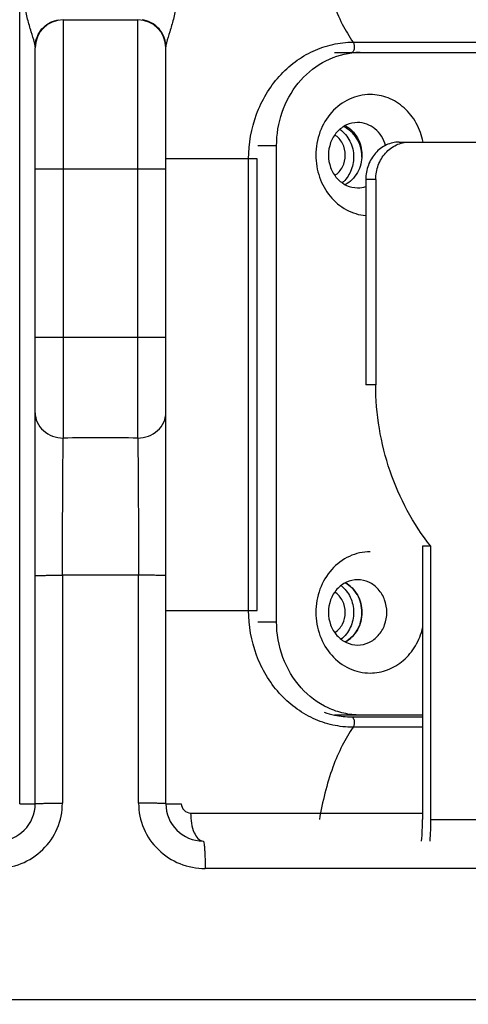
# Model space of a CAD drawing. Header units: millimetres. Extents: x 0 to 420, y 0 to 297.
# Tile 27 of 105: x 105 to 112, y 110 to 125. Entities that reach past the tile are written whole.
import ezdxf

# ---------------------------------------------------------------- set-up
doc = ezdxf.new("R2010")
doc.units = ezdxf.units.MM
doc.header["$LTSCALE"] = 23.1
doc.layers.get('0').update_dxf_attribs({"linetype": 'CONTINUOUS'})
doc.layers.add('DIM_PILOTEES', color=7, linetype='CONTINUOUS')
doc.styles.get("Standard").update_dxf_attribs({"font": 'txt', "width": 0.7})
doc.dimstyles.new('DIMSTYLE_1', dxfattribs={"dimtxt": 2.5, "dimasz": 3.5, "dimexe": 2, "dimexo": 0, "dimtad": 1, "dimlfac": 3.333333, "dimdsep": 46, "dimtxsty": 'Standard', "dimblk": '_FILLED', "dimblk1": '_FILLED', "dimblk2": '_FILLED', "dimcen": 0.09, "dimazin": 2, "dimtp": 0.5, "dimtm": 0.5, "dimtfac": 1, "dimtofl": 0, "dimtmove": 0, "dimatfit": 3, "dimldrblk": '_FILLED', "dimfxl": 0, "dimtolj": 1, "dimarcsym": 0})

# ---------------------------------------------------------------- blocks, each defined once
blk = doc.blocks.new('_FILLED')
at = {"color": 0, "linetype": 'ByBlock'}
blk.add_solid([(0, 0), (-1, 0.1429), (-1, -0.1429)], dxfattribs=at)
blk = doc.blocks.new('*D3')
at = {"layer": 'DIM_PILOTEES', "color": 2, "linetype": 'Continuous'}
for p, q in [((74.357, 100.128), (74.357, 170.375)), ((137.957, 98.666), (137.957, 170.375)), ((74.357, 168.375), (106.157, 168.375)), ((137.957, 168.375), (106.157, 168.375))]:
    blk.add_line(p, q, dxfattribs=at)
at = {"layer": 'DIM_PILOTEES', "color": 2, "linetype": 'Continuous', "xscale": 3.5, "yscale": 3.5, "zscale": 3.5, "rotation": 180}
blk.add_blockref('_FILLED', (74.357, 168.375), dxfattribs=at)
at = {"layer": 'DIM_PILOTEES', "color": 2, "linetype": 'Continuous', "xscale": 3.5, "yscale": 3.5, "zscale": 3.5}
blk.add_blockref('_FILLED', (137.957, 168.375), dxfattribs=at)
at = {"layer": 'DIM_PILOTEES', "color": 2, "linetype": 'Continuous', "insert": (106.157, 171.5), "char_height": 2.5, "width": 8.03571, "attachment_point": 2, "line_spacing_factor": 0.9}
blk.add_mtext('{\\ftxt;\\W0.0001;\\H0.0001;\\~}{\\ftxt;\\W2.1428571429;\\H2.5; }{\\ftxt;\\W0.0001;\\H0.0001;\\~}', dxfattribs=at)

msp = doc.modelspace()

# ---------------------------------------------------------------- linework, layer by layer
at = {"color": 7, "linetype": 'Continuous'}
for p, q in [((104.858, 112.8745), (104.858, 125.9245)), ((105.5574, 125.4745), (105.5574, 118.7525)), ((105.5574, 125.4745), (106.7574, 125.4745)), ((106.7574, 118.7525), (106.7574, 125.4745)), ((110.2187, 125.1158), (123.5925, 125.1158)), ((105.1074, 112.8745), (105.1074, 125.0245)), ((107.2074, 112.8745), (107.2074, 125.0245)), ((109.9175, 124.9495), (124.0809, 124.9495)), ((110.9598, 123.5095), (114.0743, 123.5095)), ((108.9885, 123.4495), (108.6891, 123.4495)), ((108.9885, 115.7995), (108.9885, 123.4495)), ((108.6761, 123.2395), (107.2074, 123.2395)), ((108.5391, 115.9795), (108.5391, 123.2395)), ((108.6761, 115.9795), (108.6761, 123.2395)), ((107.2074, 123.0745), (105.1074, 123.0745)), ((110.4227, 122.9095), (110.4227, 119.6095)), ((110.5832, 122.9095), (110.4227, 122.9095)), ((110.5832, 122.9095), (110.5832, 119.6095)), ((105.1074, 120.3745), (107.2074, 120.3745)), ((110.5832, 119.6095), (110.4227, 119.6095)), ((111.3357, 117.013), (111.3357, 112.6195)), ((111.4694, 117.013), (111.3357, 117.013)), ((111.4694, 112.6195), (111.4694, 117.013)), ((105.5453, 116.5469), (105.5453, 112.8824)), ((106.7686, 116.5469), (105.5462, 116.5469)), ((106.7694, 112.8824), (106.7694, 116.5469)), ((107.2074, 115.9795), (108.6761, 115.9795)), ((108.6851, 115.7995), (108.9885, 115.7995)), ((109.9222, 114.2978), (109.9181, 114.2986)), ((111.3357, 114.2995), (109.9182, 114.2995)), ((109.9224, 114.2988), (109.9182, 114.2995)), ((110.1974, 114.2695), (111.3357, 114.2695)), ((111.3357, 114.1032), (110.2187, 114.1032)), ((104.858, 112.8745), (105.1074, 112.8745)), ((107.2074, 112.8745), (107.4568, 112.8745)), ((107.6068, 112.7245), (111.3357, 112.7245)), ((111.4694, 112.6195), (116.6793, 112.6195)), ((121.6799, 111.8324), (107.8404, 111.8324)), ((83.21, 109.7245), (129.1048, 109.7245))]:
    msp.add_line(p, q, dxfattribs=at)
for centre, radius, start, end in [((105.5574, 125.0245), 0.45, 90, 180), ((106.7574, 125.0245), 0.45, 0, 90), ((105.5423, 125.0407), 0.4349, 170.82264, 179.96564), ((106.7725, 125.0407), 0.4349, 0.03881, 9.20052), ((110.3314, 123.7454), 1.2041, 90.00944, 96.33023), ((109.7801, 123.2695), 0.5805, 0.00083, 1.45378), ((106.1574, -4.6459), 123.3998, 89.721413, 90.278587), ((109.7805, 115.9495), 0.5801, 358.82529, 359.99945), ((110.2028, 115.6523), 1.3832, 251.08468, 258.12325), ((110.1982, 115.6324), 1.3628, 258.315, 269.96714), ((104.5074, 112.8745), 0.6, 270, 360), ((107.8074, 112.8745), 0.6, 180, 270), ((107.6067, 112.8745), 0.15, 179.9826, 270.0174), ((107.7024, 112.6179), 3.6333, 354.57783, 0.02647), ((107.1497, 112.6185), 4.3197, 355.42993, 0.01414)]:
    msp.add_arc(centre, radius, start, end, dxfattribs=at)
for points, knots in [([(109.6768, 126.5995), (109.7249, 126.3139), (109.8242, 125.9055), (110.031, 125.4164), (110.153, 125.208), (110.2187, 125.1158)], [0, 0, 0, 0, 0.5464566, 0.7865695, 1, 1, 1, 1]), ([(105.0956, 125.1066), (105.0808, 125.1661), (105.0406, 125.2915), (104.9834, 125.4883), (104.9344, 125.7015), (104.9221, 125.8499), (104.9215, 125.9245)], [0, 0, 0, 0, 0.2191758, 0.4703686, 0.7329887, 1, 1, 1, 1]), ([(107.3932, 125.9245), (107.3923, 125.7767), (107.3526, 125.5592), (107.274, 125.2916), (107.234, 125.1661), (107.2191, 125.1066)], [0, 0, 0, 0, 0.5290874, 0.7805787, 1, 1, 1, 1]), ([(105.113, 125.1101), (105.1275, 125.2003), (105.2182, 125.3765), (105.3957, 125.4631), (105.487, 125.4773)], [0, 0, 0, 0, 0.4972945, 1, 1, 1, 1]), ([(107.2018, 125.1102), (107.1872, 125.2004), (107.0965, 125.3764), (106.9191, 125.4631), (106.8279, 125.4773)], [0, 0, 0, 0, 0.4972875, 1, 1, 1, 1]), ([(105.1045, 125.0662), (105.1039, 125.0693), (105.1014, 125.0828), (105.0982, 125.0963), (105.0956, 125.1066)], [0, 0, 0, 0, 0.2264808, 1, 1, 1, 1]), ([(105.1074, 125.041), (105.1074, 125.0427), (105.107, 125.0512), (105.1057, 125.0596), (105.1045, 125.0662)], [0, 0, 0, 0, 0.2017966, 1, 1, 1, 1]), ([(107.2191, 125.1066), (107.2175, 125.1), (107.2125, 125.0784), (107.2074, 125.0564), (107.2074, 125.041)], [0, 0, 0, 0, 0.3081771, 1, 1, 1, 1]), ([(108.5391, 123.2395), (108.5391, 123.4826), (108.6232, 123.9664), (108.933, 124.4912), (109.2766, 124.8075), (109.5693, 124.9831), (109.8873, 125.0914), (110.1088, 125.1158), (110.2187, 125.1158)], [0, 0, 0, 0, 0.261927, 0.5166607, 0.6406692, 0.7621322, 0.8816102, 1, 1, 1, 1]), ([(110.2187, 125.1158), (110.2278, 125.1031), (110.2377, 125.0684), (110.2387, 125.0247), (110.2314, 124.9895), (110.2224, 124.9654), (110.2075, 124.9495), (110.1974, 124.9495)], [0, 0, 0, 0, 0.2557198, 0.5663823, 0.7119554, 0.83562, 1, 1, 1, 1]), ([(108.9885, 123.4495), (108.9885, 123.6319), (109.0479, 123.995), (109.3067, 124.4708), (109.7044, 124.8154), (110.0343, 124.924), (110.1987, 124.9422)], [0, 0, 0, 0, 0.261743, 0.5170808, 0.7626293, 1, 1, 1, 1]), ([(110.4924, 124.2745), (110.3783, 124.2745), (110.1436, 124.2216), (109.8539, 124.0007), (109.6634, 123.6774), (109.6196, 123.4259), (109.6196, 123.2995)], [0, 0, 0, 0, 0.2371106, 0.4819551, 0.7373606, 1, 1, 1, 1]), ([(111.3446, 123.5096), (111.3237, 123.6155), (111.2505, 123.8192), (111.0539, 124.0703), (110.7917, 124.2358), (110.5907, 124.2745), (110.4924, 124.2745)], [0, 0, 0, 0, 0.2621453, 0.516194, 0.7610999, 1, 1, 1, 1]), ([(110.2918, 123.8245), (110.2304, 123.8245), (110.104, 123.796), (109.948, 123.6771), (109.8454, 123.503), (109.8218, 123.3676), (109.8218, 123.2995)], [0, 0, 0, 0, 0.2371186, 0.4819546, 0.7373519, 1, 1, 1, 1]), ([(110.0916, 123.7741), (110.132, 123.7528), (110.2077, 123.6964), (110.3233, 123.5436), (110.3856, 123.2995), (110.3233, 123.0554), (110.2077, 122.9027), (110.132, 122.8463), (110.0916, 122.825)], [0, 0, 0, 0, 0.1205283, 0.2448442, 0.4999936, 0.7551434, 0.879465, 1, 1, 1, 1]), ([(110.7404, 123.456), (110.7258, 123.5082), (110.6822, 123.6074), (110.577, 123.7279), (110.4426, 123.8063), (110.3414, 123.8245), (110.2918, 123.8245)], [0, 0, 0, 0, 0.2616284, 0.5151931, 0.7602707, 1, 1, 1, 1]), ([(110.0926, 123.2995), (110.0926, 123.3641), (110.0632, 123.4924), (109.9752, 123.592), (109.9233, 123.6252)], [0, 0, 0, 0, 0.5116175, 1, 1, 1, 1]), ([(110.0049, 123.7155), (110.0736, 123.6678), (110.1884, 123.5302), (110.2268, 123.3568), (110.2268, 123.2695)], [0, 0, 0, 0, 0.4891366, 1, 1, 1, 1]), ([(110.3604, 123.2843), (110.3579, 123.384), (110.3028, 123.5811), (110.1488, 123.7203), (110.0623, 123.7582)], [0, 0, 0, 0, 0.5139294, 1, 1, 1, 1]), ([(110.9598, 123.5095), (110.8896, 123.5095), (110.7452, 123.477), (110.5669, 123.341), (110.4497, 123.1421), (110.4227, 122.9873), (110.4227, 122.9095)], [0, 0, 0, 0, 0.2371213, 0.4819548, 0.737349, 1, 1, 1, 1]), ([(110.5832, 122.9095), (110.5832, 122.9873), (110.6102, 123.1421), (110.7274, 123.341), (110.9057, 123.477), (111.0501, 123.5095), (111.1203, 123.5095)], [0, 0, 0, 0, 0.2626509, 0.5180451, 0.7628786, 1, 1, 1, 1]), ([(109.6196, 123.2995), (109.6196, 123.1795), (109.6592, 122.9405), (109.8316, 122.6285), (110.0959, 122.4049), (110.3143, 122.3374), (110.4226, 122.3277)], [0, 0, 0, 0, 0.2619242, 0.5172702, 0.7626806, 1, 1, 1, 1]), ([(109.8218, 123.2995), (109.8218, 123.2315), (109.8454, 123.0961), (109.948, 122.922), (110.104, 122.803), (110.2304, 122.7745), (110.2918, 122.7745)], [0, 0, 0, 0, 0.2626481, 0.5180454, 0.7628814, 1, 1, 1, 1]), ([(109.9233, 122.9739), (109.9752, 123.0071), (110.0632, 123.1067), (110.0926, 123.235), (110.0926, 123.2995)], [0, 0, 0, 0, 0.4883864, 1, 1, 1, 1]), ([(110.2268, 123.2695), (110.2268, 123.1907), (110.1954, 123.0341), (110.1016, 122.9035), (110.044, 122.8539)], [0, 0, 0, 0, 0.5091272, 1, 1, 1, 1]), ([(111.4694, 117.013), (111.1835, 117.371), (110.7339, 118.2062), (110.5832, 119.1401), (110.5832, 119.6095)], [0, 0, 0, 0, 0.493926, 1, 1, 1, 1]), ([(105.1074, 119.158), (105.1074, 119.1071), (105.1309, 118.9983), (105.2651, 118.816), (105.4442, 118.7525), (105.5574, 118.7525)], [0, 0, 0, 0, 0.2303588, 0.4872065, 1, 1, 1, 1]), ([(106.7574, 118.7525), (106.8706, 118.7525), (107.0497, 118.816), (107.1839, 118.9983), (107.2074, 119.1071), (107.2074, 119.158)], [0, 0, 0, 0, 0.5127935, 0.7696412, 1, 1, 1, 1]), ([(105.5453, 116.5469), (105.5459, 116.7725), (105.5485, 117.5077), (105.5516, 118.2429), (105.5573, 118.7525)], [0, 0, 0, 0, 0.3067906, 1, 1, 1, 1]), ([(106.7573, 118.7525), (106.7588, 118.6258), (106.7648, 117.8907), (106.7678, 117.1555), (106.7694, 116.5469)], [0, 0, 0, 0, 0.1722579, 1, 1, 1, 1]), ([(110.4924, 116.9245), (110.3783, 116.9245), (110.1436, 116.8716), (109.8539, 116.6507), (109.6634, 116.3274), (109.6196, 116.0759), (109.6196, 115.9495)], [0, 0, 0, 0, 0.2371106, 0.4819551, 0.7373606, 1, 1, 1, 1]), ([(105.1074, 116.5391), (105.1074, 116.5397), (105.1111, 116.5398), (105.1156, 116.5408), (105.126, 116.5413), (105.147, 116.5425), (105.1844, 116.5435), (105.24, 116.5447), (105.3083, 116.5457), (105.4115, 116.5466), (105.4914, 116.5469), (105.5453, 116.5469)], [0, 0, 0, 0, 0.0044327, 0.0173041, 0.039302, 0.0709855, 0.1640641, 0.2932784, 0.4526091, 0.631142, 1, 1, 1, 1]), ([(107.2074, 116.5391), (107.2074, 116.5397), (107.2036, 116.5398), (107.1991, 116.5408), (107.1887, 116.5413), (107.1678, 116.5425), (107.1303, 116.5435), (107.0748, 116.5447), (107.0065, 116.5457), (106.9033, 116.5466), (106.8233, 116.5469), (106.7694, 116.5469)], [0, 0, 0, 0, 0.0044327, 0.0173042, 0.0393021, 0.0709855, 0.1640642, 0.2932785, 0.4526091, 0.6311421, 1, 1, 1, 1]), ([(110.2918, 116.4745), (110.2304, 116.4745), (110.104, 116.446), (109.948, 116.3271), (109.8454, 116.153), (109.8218, 116.0176), (109.8218, 115.9495)], [0, 0, 0, 0, 0.2371186, 0.4819546, 0.7373519, 1, 1, 1, 1]), ([(110.0248, 116.3808), (110.0879, 116.332), (110.192, 116.1976), (110.2268, 116.0326), (110.2268, 115.9495)], [0, 0, 0, 0, 0.4900126, 1, 1, 1, 1]), ([(110.0916, 116.4241), (110.132, 116.4028), (110.2077, 116.3464), (110.3233, 116.1936), (110.3856, 115.9495), (110.3233, 115.7054), (110.2077, 115.5527), (110.132, 115.4963), (110.0916, 115.475)], [0, 0, 0, 0, 0.1205283, 0.2448442, 0.4999936, 0.7551434, 0.879465, 1, 1, 1, 1]), ([(110.3606, 115.9495), (110.3606, 116.0462), (110.3136, 116.2382), (110.1731, 116.3809), (110.092, 116.4239)], [0, 0, 0, 0, 0.5128295, 1, 1, 1, 1]), ([(110.7617, 115.9495), (110.7617, 116.0176), (110.7381, 116.153), (110.6356, 116.3271), (110.4796, 116.446), (110.3532, 116.4745), (110.2918, 116.4745)], [0, 0, 0, 0, 0.2626481, 0.5180454, 0.7628814, 1, 1, 1, 1]), ([(110.0926, 115.9495), (110.0926, 116.0141), (110.0632, 116.1424), (109.9752, 116.242), (109.9233, 116.2752)], [0, 0, 0, 0, 0.5116175, 1, 1, 1, 1]), ([(110.2187, 114.1032), (110.1088, 114.1032), (109.8873, 114.1277), (109.5693, 114.236), (109.2766, 114.4116), (108.933, 114.7279), (108.6232, 115.2527), (108.5391, 115.7364), (108.5391, 115.9795)], [0, 0, 0, 0, 0.1183898, 0.2378678, 0.3593308, 0.4833393, 0.738073, 1, 1, 1, 1]), ([(109.6196, 115.9495), (109.6196, 115.8232), (109.6634, 115.5717), (109.8539, 115.2484), (110.1436, 115.0275), (110.3783, 114.9745), (110.4924, 114.9745)], [0, 0, 0, 0, 0.2626394, 0.5180449, 0.7628894, 1, 1, 1, 1]), ([(109.8218, 115.9495), (109.8218, 115.8815), (109.8454, 115.7461), (109.948, 115.572), (110.104, 115.453), (110.2304, 115.4245), (110.2918, 115.4245)], [0, 0, 0, 0, 0.2626481, 0.5180454, 0.7628814, 1, 1, 1, 1]), ([(109.9233, 115.6239), (109.9752, 115.6571), (110.0632, 115.7567), (110.0926, 115.885), (110.0926, 115.9495)], [0, 0, 0, 0, 0.4883864, 1, 1, 1, 1]), ([(110.2268, 115.9495), (110.2268, 115.8665), (110.192, 115.7015), (110.0879, 115.5672), (110.0249, 115.5183)], [0, 0, 0, 0, 0.5099897, 1, 1, 1, 1]), ([(110.0918, 115.4751), (110.1714, 115.5172), (110.3096, 115.6558), (110.3585, 115.843), (110.3604, 115.9377)], [0, 0, 0, 0, 0.4872149, 1, 1, 1, 1]), ([(110.2918, 115.4245), (110.3532, 115.4245), (110.4796, 115.453), (110.6356, 115.572), (110.7381, 115.7461), (110.7617, 115.8815), (110.7617, 115.9495)], [0, 0, 0, 0, 0.2371186, 0.4819546, 0.7373519, 1, 1, 1, 1]), ([(110.3312, 114.2995), (110.2434, 114.2995), (110.0662, 114.3192), (109.7253, 114.435), (109.3484, 114.7209), (109.0561, 115.2183), (108.9885, 115.6052), (108.9885, 115.7995)], [0, 0, 0, 0, 0.1185413, 0.2381717, 0.4826813, 0.7377385, 1, 1, 1, 1]), ([(110.4924, 114.9745), (110.5879, 114.9745), (110.783, 115.0111), (111.0396, 115.1675), (111.2359, 115.406), (111.3129, 115.601), (111.3367, 115.7029)], [0, 0, 0, 0, 0.2392683, 0.484247, 0.7380689, 1, 1, 1, 1]), ([(110.1974, 114.2695), (110.2075, 114.2695), (110.2224, 114.2537), (110.2314, 114.2296), (110.2387, 114.1944), (110.2377, 114.1507), (110.2278, 114.116), (110.2187, 114.1032)], [0, 0, 0, 0, 0.16438, 0.2880446, 0.4336177, 0.7442802, 1, 1, 1, 1]), ([(110.2187, 114.1032), (110.153, 114.0111), (110.031, 113.8027), (109.8242, 113.3135), (109.7249, 112.9052), (109.6768, 112.6195)], [0, 0, 0, 0, 0.2134305, 0.4535434, 1, 1, 1, 1]), ([(104.4743, 111.8324), (104.6121, 111.8324), (104.8908, 111.8857), (105.2465, 112.1162), (105.4885, 112.4652), (105.5449, 112.7444), (105.5449, 112.8824)], [0, 0, 0, 0, 0.2498072, 0.4998304, 0.7499262, 1, 1, 1, 1]), ([(105.1074, 112.8745), (105.1074, 112.8752), (105.1111, 112.8752), (105.1155, 112.8763), (105.1258, 112.8767), (105.1466, 112.8779), (105.1838, 112.8789), (105.2391, 112.8802), (105.3073, 112.8811), (105.4108, 112.8821), (105.4911, 112.8824), (105.5453, 112.8824)], [0, 0, 0, 0, 0.004375, 0.0170816, 0.0388273, 0.0701916, 0.1625379, 0.291148, 0.4502753, 0.6291131, 1, 1, 1, 1]), ([(107.2074, 112.8745), (107.2074, 112.8752), (107.2037, 112.8752), (107.1992, 112.8763), (107.1889, 112.8767), (107.1682, 112.8779), (107.131, 112.8789), (107.0756, 112.8802), (107.0074, 112.8811), (106.9039, 112.8821), (106.8236, 112.8824), (106.7694, 112.8824)], [0, 0, 0, 0, 0.004375, 0.0170816, 0.0388273, 0.0701916, 0.1625379, 0.291148, 0.4502753, 0.6291131, 1, 1, 1, 1]), ([(106.7698, 112.8824), (106.7698, 112.7444), (106.8262, 112.4652), (107.0683, 112.1162), (107.4239, 111.8857), (107.7026, 111.8324), (107.8404, 111.8324)], [0, 0, 0, 0, 0.2500773, 0.5001699, 0.75019, 1, 1, 1, 1]), ([(107.6068, 112.7245), (107.6068, 112.6691), (107.6169, 112.5587), (107.6558, 112.3989), (107.7428, 112.2745), (107.8074, 112.2745)], [0, 0, 0, 0, 0.3204226, 0.6268099, 1, 1, 1, 1]), ([(107.8074, 112.2745), (107.8105, 112.2745), (107.816, 112.2608), (107.8206, 112.2392), (107.8263, 112.1968), (107.8311, 112.1413), (107.8352, 112.0721), (107.8392, 111.9678), (107.8404, 111.8869), (107.8404, 111.8324)], [0, 0, 0, 0, 0.0213346, 0.0758928, 0.1687872, 0.2973226, 0.4557767, 0.6333415, 1, 1, 1, 1])]:
    msp.add_open_spline(points, degree=3, knots=knots, dxfattribs=at)
msp.add_open_spline([(110.2918, 122.7745), (110.336, 122.7745), (110.3808, 122.7817), (110.4229, 122.7954)], degree=3, dxfattribs=at)

# ---------------------------------------------------------------- dimensions: what is measured, and where the dimension line sits
at = {"layer": 'DIM_PILOTEES', "color": 2, "linetype": 'Continuous'}
dim = msp.add_linear_dim(base=(137.9574, 168.3745), p1=(74.3574, 100.1284), p2=(137.9574, 98.666), text='{\\ftxt;\\W0.0001;\\H0.0001;\\~}{\\ftxt;\\W2.1428571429;\\H2.5; }{\\ftxt;\\W0.0001;\\H0.0001;\\~}', dimstyle='DIMSTYLE_1', dxfattribs=at)
dim.commit()
dim.dimension.update_dxf_attribs({"geometry": '*D3', "text_midpoint": (105.8002, 168.3745), "dimtype": 160})

doc.saveas('drawing.dxf')
